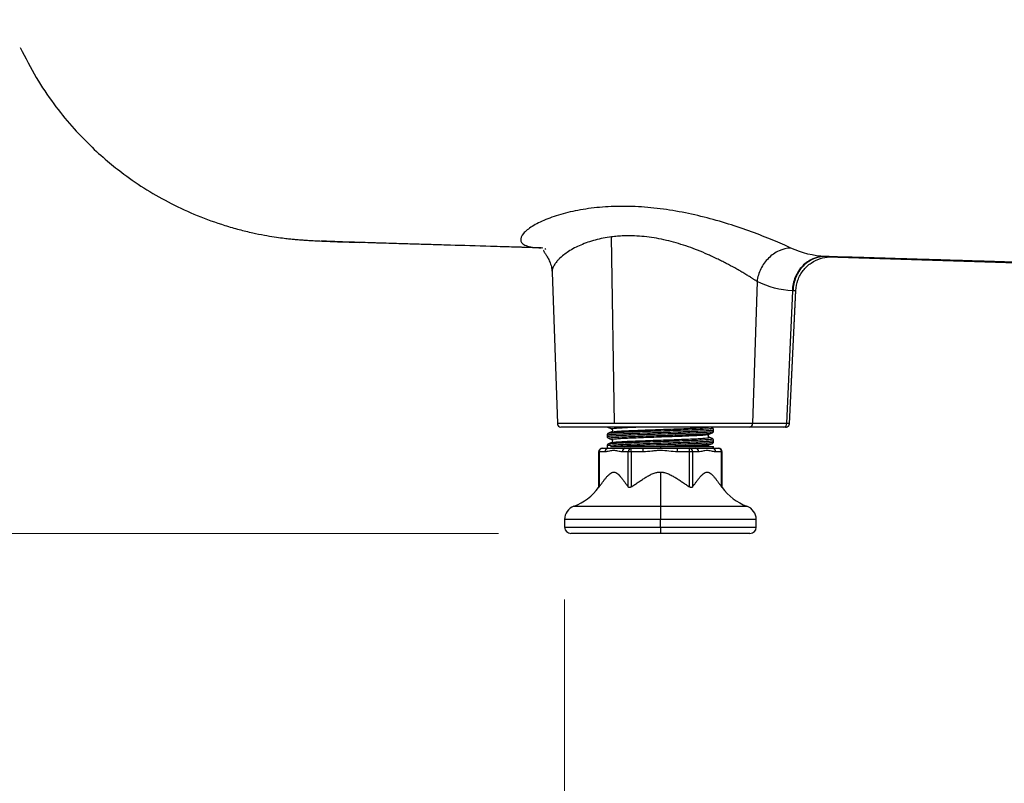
# Model space of a CAD drawing. Header units: inches. Extents: x 0.5 to 10.5, y 0.5 to 7.8.
# Tile 3 of 19: x 2.05 to 2.733, y 1.064 to 1.593. Entities that reach past the tile are written whole.
import ezdxf

# ---------------------------------------------------------------- set-up
doc = ezdxf.new("R2010")
doc.units = ezdxf.units.IN
doc.header["$MEASUREMENT"] = 0
doc.linetypes.add('SLD-Solid', pattern=[0])
doc.styles.add('SLDTEXTSTYLE0', font='txt')
doc.dimstyles.new('SLDDIMSTYLE0', dxfattribs={"dimtxt": 0.125, "dimasz": 0.13, "dimexe": 0, "dimexo": 0.0625, "dimgap": 0.03125, "dimtad": 0, "dimtih": 1, "dimtoh": 1, "dimdec": 6, "dimlfac": 16, "dimrnd": 1e-09, "dimzin": 12, "dimdsep": 46, "dimlunit": 5, "dimtxsty": 'SLDTEXTSTYLE0', "dimsah": 1, "dimcen": 0.09, "dimadec": 0, "dimazin": 3, "dimtfac": 1, "dimtdec": 0, "dimtofl": 0, "dimtmove": 0, "dimatfit": 3, "dimfxl": 1, "dimfrac": 2, "dimtolj": 1, "dimtzin": 12, "dimarcsym": 0})

# ---------------------------------------------------------------- blocks, each defined once
blk = doc.blocks.new('_D_7')
at = {"color": 7, "linetype": 'SLD-Solid', "lineweight": 18, "transparency": 16777216}
for p, q in [((1.583, 2.46716), (1.1964, 2.46716)), ((1.3214, 2.46716), (1.3214, 2.03517)), ((1.02956, 1.79745), (0.9933, 1.79745)), ((0.9933, 1.79745), (0.9933, 1.58495)), ((1.61324, 1.79745), (1.6495, 1.79745)), ((1.6495, 1.79745), (1.6495, 1.58495)), ((0.9933, 1.58495), (1.02956, 1.58495)), ((1.6495, 1.58495), (1.61324, 1.58495)), ((1.3214, 1.23685), (1.3214, 1.56077)), ((2.38209, 1.23685), (1.1964, 1.23685))]:
    blk.add_line(p, q, dxfattribs=at)
for points in [[(1.3214, 2.46716), (1.27973, 2.33716), (1.36307, 2.33716)], [(1.3214, 1.23685), (1.36307, 1.36685), (1.27973, 1.36685)]]:
    blk.add_solid(points, dxfattribs=at)
at = {"color": 7, "linetype": 'SLD-Solid', "lineweight": 18, "transparency": 16777216, "char_height": 0.125, "attachment_point": 1, "style": 'SLDTEXTSTYLE0'}
for s, insert in [('19-11/16"', (0.94067, 1.98525)), ('500mm', (1.02956, 1.74857))]:
    blk.add_mtext(s, dxfattribs=dict(at, insert=insert))
blk = doc.blocks.new('_D_8')
at = {"color": 7, "linetype": 'SLD-Solid', "lineweight": 18, "transparency": 16777216}
for p, q in [((2.42779, 1.19115), (2.42779, 0.62237)), ((4.92287, 1.19115), (4.92287, 0.62237)), ((2.42779, 0.74737), (3.15926, 0.74737)), ((3.29966, 0.74685), (3.2634, 0.74685)), ((3.2634, 0.74685), (3.2634, 0.53435)), ((3.97501, 0.74685), (4.01127, 0.74685)), ((4.01127, 0.74685), (4.01127, 0.53435)), ((4.92287, 0.74737), (4.11541, 0.74737)), ((3.2634, 0.53435), (3.29966, 0.53435)), ((4.01127, 0.53435), (3.97501, 0.53435))]:
    blk.add_line(p, q, dxfattribs=at)
for points in [[(2.42779, 0.74737), (2.55779, 0.7057), (2.55779, 0.78904)], [(4.92287, 0.74737), (4.79287, 0.78904), (4.79287, 0.7057)]]:
    blk.add_solid(points, dxfattribs=at)
at = {"color": 7, "linetype": 'SLD-Solid', "lineweight": 18, "transparency": 16777216, "char_height": 0.125, "attachment_point": 1, "style": 'SLDTEXTSTYLE0'}
for s, insert in [('39-15/16"', (3.2566, 0.93465)), ('1014mm', (3.29966, 0.69797))]:
    blk.add_mtext(s, dxfattribs=dict(at, insert=insert))

msp = doc.modelspace()

# ---------------------------------------------------------------- linework, layer by layer
at = {"color": 7, "linetype": 'SLD-Solid', "lineweight": 25}
for p, q in [((2.46233014, 1.31303941), (2.46031067, 1.44257529)), ((2.41274623, 1.4346767), (2.28950182, 1.43854981)), ((2.41414785, 1.43439669), (2.41452072, 1.43385079)), ((2.60889586, 1.4289408), (2.60847767, 1.42895796)), ((3.52564711, 1.39970238), (2.61008945, 1.42847493)), ((2.61241898, 1.42870116), (2.61281346, 1.42870511)), ((2.41911471, 1.41809123), (2.4191149, 1.41808572)), ((2.4191149, 1.41808572), (2.4227832, 1.31303941)), ((2.56123229, 1.41165084), (2.55815092, 1.31303941)), ((2.58181126, 1.31303941), (2.5861281, 1.40520539)), ((2.58375083, 1.31300199), (2.58807198, 1.40526015)), ((2.58379178, 1.31300175), (2.58812868, 1.40554274)), ((2.5861281, 1.40520539), (2.58570998, 1.40522255)), ((2.46233014, 1.31303941), (2.4227832, 1.31303941)), ((2.55815092, 1.31303941), (2.46233014, 1.31303941)), ((2.58181126, 1.31303941), (2.55815092, 1.31303941)), ((2.55595046, 1.31066465), (2.42524233, 1.31066465)), ((2.45731495, 1.30512824), (2.45731495, 1.30409227)), ((2.45765155, 1.31066465), (2.45819218, 1.31024121)), ((2.4942244, 1.30697371), (2.4942244, 1.30593778)), ((2.52929882, 1.3063745), (2.5301433, 1.30654348)), ((2.53113385, 1.30778331), (2.53113385, 1.30881918)), ((2.5796108, 1.31066465), (2.55595046, 1.31066465)), ((2.45731495, 1.29774631), (2.45731495, 1.29590087)), ((2.4580753, 1.29887478), (2.45834377, 1.29896368)), ((2.4942244, 1.29959182), (2.4942244, 1.29855589)), ((2.53113385, 1.30040132), (2.53113385, 1.30143729)), ((2.45141744, 1.29344024), (2.45141744, 1.26869515)), ((2.4517471, 1.29344024), (2.45141744, 1.29344024)), ((2.4517471, 1.29344024), (2.4517471, 1.26913539)), ((2.4558873, 1.29344024), (2.4517471, 1.29344024)), ((2.45387807, 1.29590087), (2.45801827, 1.29590087)), ((2.45967234, 1.29713119), (2.4942244, 1.29713119)), ((2.47192027, 1.29344024), (2.46778006, 1.29344024)), ((2.46991103, 1.29590087), (2.47405123, 1.29590087)), ((2.47192027, 1.26913539), (2.47192027, 1.29344024)), ((2.47405123, 1.29344024), (2.47192027, 1.29344024)), ((2.47405123, 1.29344024), (2.47405123, 1.29590087)), ((2.47405123, 1.29590087), (2.48233164, 1.29590087)), ((2.47405123, 1.29344024), (2.47405123, 1.26913539)), ((2.48233164, 1.29344024), (2.47405123, 1.29344024)), ((2.48233164, 1.29344024), (2.48233164, 1.29590087)), ((2.4942244, 1.29713119), (2.4942244, 1.29590087)), ((2.4942244, 1.29713119), (2.53113385, 1.29713119)), ((2.4942244, 1.29590087), (2.50611716, 1.29590087)), ((2.50611716, 1.29344024), (2.50611716, 1.29590087)), ((2.50611716, 1.29590087), (2.51439756, 1.29590087)), ((2.51439756, 1.29344024), (2.50611716, 1.29344024)), ((2.51439756, 1.29344024), (2.51439756, 1.29590087)), ((2.51439756, 1.29590087), (2.51853776, 1.29590087)), ((2.51439756, 1.26913539), (2.51439756, 1.29344024)), ((2.51652853, 1.29344024), (2.51439756, 1.29344024)), ((2.51652853, 1.29344024), (2.51652853, 1.26913539)), ((2.52066873, 1.29344024), (2.51652853, 1.29344024)), ((2.53043052, 1.29590087), (2.53457073, 1.29590087)), ((2.53113385, 1.29590087), (2.53113385, 1.29713119)), ((2.53670169, 1.29344024), (2.53256149, 1.29344024)), ((2.53670169, 1.26913539), (2.53670169, 1.29344024)), ((2.53703136, 1.29344024), (2.53670169, 1.29344024)), ((2.53703136, 1.26869515), (2.53703136, 1.29344024)), ((2.4942244, 1.27942218), (2.4942244, 1.25578501)), ((2.43425555, 1.25578501), (2.4942244, 1.25578501)), ((2.4942244, 1.25578501), (2.4942244, 1.24653899)), ((2.4942244, 1.25578501), (2.55419324, 1.25578501)), ((2.42778739, 1.24653899), (2.42778739, 1.24115186)), ((2.4942244, 1.24653899), (2.42778739, 1.24653899)), ((2.4942244, 1.24115186), (2.4942244, 1.24653899)), ((2.56066141, 1.24653899), (2.4942244, 1.24653899)), ((2.56066141, 1.24115186), (2.56066141, 1.24653899)), ((2.42778739, 1.24115186), (2.4942244, 1.24115186)), ((2.4942244, 1.23684576), (2.43209349, 1.23684576)), ((2.4942244, 1.24115186), (2.4942244, 1.23684576)), ((2.4942244, 1.24115186), (2.56066141, 1.24115186)), ((2.5563553, 1.23684576), (2.4942244, 1.23684576))]:
    msp.add_line(p, q, dxfattribs=at)
for centre, radius, start, end in [((2.42524233, 1.31312528), 0.00246063, 182, 270), ((2.55581985, 1.31299254), 0.00233155, 273.21142387, 1.15181638), ((2.45387807, 1.29344024), 0.00246063, 90, 180), ((2.45405565, 1.29359403), 0.00231367, 94.40194965, 183.81126105), ((2.45819585, 1.29359403), 0.00231367, 94.40194965, 183.81126105), ((2.47008861, 1.29359403), 0.00231367, 94.40194965, 183.81126105), ((2.47422881, 1.29359403), 0.00231367, 94.40194965, 183.81126105), ((2.51421998, 1.29359403), 0.00231367, 356.18873895, 85.59805035), ((2.51836018, 1.29359403), 0.00231367, 356.18873895, 85.59805035), ((2.53025294, 1.29359403), 0.00231367, 356.18873895, 85.59805035), ((2.53457073, 1.29344024), 0.00246063, 0, 90), ((2.53439314, 1.29359403), 0.00231367, 356.18873895, 85.59805035), ((2.42160171, 1.29045759), 0.03690945, 290.04968294, 323.8954674), ((2.56684709, 1.29045759), 0.03690945, 216.13198223, 249.95031706), ((2.43762991, 1.24653899), 0.00984252, 110.04968294, 180), ((2.55081889, 1.24653899), 0.00984252, 0, 69.95031706), ((2.43209349, 1.24115186), 0.0043061, 180, 270), ((2.5563553, 1.24115186), 0.0043061, 270, 0)]:
    msp.add_arc(centre, radius, start, end, dxfattribs=at)
for points, knots in [([(2.0503309, 1.57386799), (2.05390989, 1.56682626), (2.0607907, 1.55328818), (2.07305597, 1.53515425), (2.08560767, 1.51954991), (2.09815334, 1.5063728), (2.11026794, 1.49538861), (2.12336806, 1.48500121), (2.13805215, 1.47499667), (2.15508044, 1.46536661), (2.17316977, 1.45705881), (2.18902691, 1.45136426), (2.20195754, 1.44764821), (2.21119917, 1.44541678), (2.21942654, 1.44376461), (2.22643062, 1.44259536), (2.23216911, 1.4417956), (2.23666386, 1.44126708), (2.23991668, 1.44093657), (2.24265489, 1.44069041), (2.2456202, 1.44045476), (2.24887298, 1.4402304), (2.25259279, 1.44000808), (2.25694594, 1.43978312), (2.26214427, 1.43954855), (2.26847051, 1.43929634), (2.2760741, 1.43902085), (2.28246504, 1.43881103), (2.28573821, 1.43870357)], [0, 0, 0, 0, 0.057295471, 0.110153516, 0.158573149, 0.202554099, 0.242096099, 0.27719886, 0.323858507, 0.370916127, 0.419092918, 0.468428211, 0.493541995, 0.51717321, 0.53808563, 0.556678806, 0.573513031, 0.589334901, 0.605276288, 0.625998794, 0.653060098, 0.686425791, 0.725945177, 0.771344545, 0.82218948, 0.877823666, 0.93742636, 1, 1, 1, 1]), ([(2.58473573, 1.43482239), (2.5829509, 1.4356499), (2.58098616, 1.43653433), (2.57679989, 1.43836458), (2.57457875, 1.43931022), (2.56764554, 1.4421778), (2.56266718, 1.44412888), (2.55229828, 1.44792093), (2.54690539, 1.44976283), (2.53586697, 1.45321043), (2.53021972, 1.45481678), (2.51878363, 1.45769411), (2.51299337, 1.45896511), (2.50137621, 1.46109128), (2.4955493, 1.46194582), (2.48397925, 1.46318033), (2.47823638, 1.46356018), (2.46696866, 1.46382279), (2.46144407, 1.46370544), (2.45075229, 1.46298959), (2.44558429, 1.46239138), (2.43574861, 1.46076895), (2.43108116, 1.4597448), (2.42240526, 1.4573576), (2.41839654, 1.45599473), (2.41122072, 1.45304382), (2.40805201, 1.45145552), (2.4027802, 1.44818971), (2.40067492, 1.44651177), (2.39784949, 1.44323372), (2.39712889, 1.44163272), (2.39746177, 1.43947567), (2.39781022, 1.43879773), (2.39905684, 1.43756648), (2.39995681, 1.43701392), (2.40235092, 1.43608214), (2.40384767, 1.43570388), (2.40738088, 1.43515173), (2.40941735, 1.43497813), (2.41163436, 1.43489882)], [0, 0, 0, 0, 0.03125, 0.03125, 0.0625, 0.0625, 0.125, 0.125, 0.1875, 0.1875, 0.25, 0.25, 0.3125, 0.3125, 0.375, 0.375, 0.4375, 0.4375, 0.5, 0.5, 0.5625, 0.5625, 0.625, 0.625, 0.6875, 0.6875, 0.75, 0.75, 0.8125, 0.8125, 0.875, 0.875, 0.90625, 0.90625, 0.9375, 0.9375, 0.96875, 0.96875, 1, 1, 1, 1]), ([(2.46031065, 1.44257529), (2.45838876, 1.44229347), (2.45446806, 1.44171855), (2.44900655, 1.44042584), (2.44375386, 1.43881472), (2.43896696, 1.43694987), (2.43446227, 1.43478811), (2.43053748, 1.43250072), (2.42684934, 1.42988317), (2.42424358, 1.42757752), (2.42244195, 1.42559889), (2.42136301, 1.42420719), (2.42055478, 1.42295213), (2.41988622, 1.4216727), (2.41939754, 1.42037391), (2.41912109, 1.41913505), (2.41912955, 1.41840991), (2.4191332, 1.4180968)], [0, 0, 0, 0, 0.075463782, 0.15394767, 0.231787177, 0.315283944, 0.393847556, 0.483160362, 0.564320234, 0.667249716, 0.720019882, 0.768765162, 0.81349418, 0.854215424, 0.908573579, 0.960522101, 1, 1, 1, 1]), ([(2.56123229, 1.41165084), (2.56104056, 1.411777), (2.56065475, 1.41203085), (2.56004846, 1.4124259), (2.55941708, 1.41283427), (2.55875842, 1.41325684), (2.55807254, 1.41369338), (2.5573589, 1.41414395), (2.55609583, 1.41493507), (2.55416034, 1.41612804), (2.55153884, 1.41769955), (2.54873156, 1.41933679), (2.54498216, 1.42145894), (2.54093734, 1.42364882), (2.53671718, 1.4258052), (2.53329619, 1.42749329), (2.53003969, 1.42902264), (2.5256484, 1.43099731), (2.52038931, 1.43319786), (2.51361484, 1.43573269), (2.50693421, 1.43790532), (2.50006292, 1.43979312), (2.49326202, 1.44128946), (2.4864195, 1.44240793), (2.47968002, 1.44310366), (2.47450825, 1.44331648), (2.4708968, 1.44330855), (2.46874639, 1.44325698), (2.46660892, 1.44315874), (2.4644876, 1.4430128), (2.4623816, 1.44282317), (2.46100248, 1.4426581), (2.46031065, 1.44257529)], [0, 0, 0, 0, 0.010932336, 0.021999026, 0.033200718, 0.044538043, 0.056011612, 0.067622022, 0.079369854, 0.116027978, 0.15486026, 0.189190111, 0.226490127, 0.294457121, 0.329193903, 0.363955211, 0.401850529, 0.427716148, 0.493015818, 0.550312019, 0.610559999, 0.666643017, 0.723839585, 0.778843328, 0.83429127, 0.889120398, 0.907340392, 0.925654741, 0.944070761, 0.962595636, 0.981236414, 1, 1, 1, 1]), ([(2.28950182, 1.43854981), (2.28620029, 1.43865504), (2.27941967, 1.43887116), (2.2716194, 1.43914222), (2.2652134, 1.43939019), (2.26099354, 1.43957486), (2.25940897, 1.43967004), (2.25892291, 1.43969924)], [0, 0, 0, 0, 0.208695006, 0.428613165, 0.658196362, 0.895152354, 1, 1, 1, 1]), ([(2.41163436, 1.43489882), (2.40535093, 1.43508702), (2.39931618, 1.43526756), (2.38777585, 1.43561238), (2.38227414, 1.43577656), (2.36658241, 1.43624424), (2.35720614, 1.43652287), (2.34449299, 1.43690004), (2.34048621, 1.43701881), (2.33281445, 1.43724616), (2.32915608, 1.43735455), (2.32208361, 1.43756434), (2.31867087, 1.43766569), (2.31208363, 1.43786196), (2.30891404, 1.43795674), (2.30586816, 1.43804839)], [0, 0, 0, 0, 0.125, 0.125, 0.25, 0.25, 0.5, 0.5, 0.625, 0.625, 0.75, 0.75, 0.875, 0.875, 1, 1, 1, 1]), ([(2.58473578, 1.4348224), (2.58196633, 1.4347143), (2.57916185, 1.43403783), (2.57387066, 1.43163838), (2.57138534, 1.42991675), (2.56707578, 1.42566805), (2.56525293, 1.42314234), (2.5625231, 1.41763405), (2.56161749, 1.41465282), (2.56123229, 1.41165084)], [0, 0, 0, 0, 0.25, 0.25, 0.5, 0.5, 0.75, 0.75, 1, 1, 1, 1]), ([(2.41341009, 1.43337673), (2.41333505, 1.4332993), (2.41305525, 1.4330106), (2.41357658, 1.43211287), (2.41467274, 1.43049713), (2.41614877, 1.42826191), (2.4175718, 1.42541693), (2.41873889, 1.42204038), (2.41899061, 1.41939532), (2.41911474, 1.41809102)], [0, 0, 0, 0, 0.06610297, 0.246461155, 0.414148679, 0.571002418, 0.71935338, 0.861610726, 1, 1, 1, 1]), ([(2.60847767, 1.42895796), (2.60561342, 1.42903969), (2.60273001, 1.4284898), (2.59735731, 1.4262049), (2.59486959, 1.42447154), (2.59066025, 1.42008329), (2.58894021, 1.41743004), (2.58652736, 1.41159847), (2.58583613, 1.40842179), (2.58570998, 1.40522255)], [0, 0, 0, 0, 0.25, 0.25, 0.5, 0.5, 0.75, 0.75, 1, 1, 1, 1]), ([(2.60889586, 1.4289408), (2.60603159, 1.42902257), (2.60314816, 1.42847271), (2.59777542, 1.42618785), (2.59528768, 1.42445449), (2.59107832, 1.42006624), (2.58935828, 1.41741298), (2.58694544, 1.41158137), (2.58625422, 1.40840466), (2.5861281, 1.40520539)], [0, 0, 0, 0, 0.25, 0.25, 0.5, 0.5, 0.75, 0.75, 1, 1, 1, 1]), ([(2.58807279, 1.40526691), (2.58841419, 1.40776721), (2.58910014, 1.41279086), (2.59297032, 1.41949913), (2.59849151, 1.42470163), (2.60485677, 1.42778169), (2.60997719, 1.42875871), (2.61228558, 1.42867288), (2.61281268, 1.42865328)], [0, 0, 0, 0, 0.19546385, 0.392729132, 0.590772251, 0.77984028, 0.949728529, 1, 1, 1, 1]), ([(3.67532791, 1.40156091), (3.6710692, 1.40156091), (3.66682352, 1.40156484), (3.66045212, 1.40157663), (3.65832784, 1.40158155), (3.65513792, 1.40159039), (3.65354209, 1.40159518), (3.65167816, 1.40160142), (3.65087881, 1.40160423), (3.65034579, 1.40160613), (3.65008527, 1.40160707), (3.6454495, 1.40162416), (3.64109402, 1.40164426), (3.63455009, 1.40168045), (3.632367, 1.40169352), (3.62908705, 1.40171463), (3.62744573, 1.40172556), (3.62552797, 1.40173897), (3.62456829, 1.40174584), (3.62415683, 1.40174882), (3.62388247, 1.40175082), (3.62375149, 1.40175178), (3.61901815, 1.40178645), (3.61442643, 1.40182432), (3.6075149, 1.40188749), (3.60520708, 1.40190961), (3.6017369, 1.40194438), (3.59999969, 1.40196216), (3.59796874, 1.4019836), (3.59695214, 1.40199449), (3.59644355, 1.40199998), (3.59622552, 1.40200235), (3.59608015, 1.40200392), (3.59601234, 1.40200466), (3.59097029, 1.40205949), (3.58598787, 1.40211816), (3.57846725, 1.40221317), (3.57595256, 1.40224601), (3.57216654, 1.40229702), (3.57027004, 1.40232296), (3.56805085, 1.402354), (3.56693955, 1.40236971), (3.56638347, 1.40237761), (3.56610532, 1.40238157), (3.56598609, 1.40238327), (3.5659066, 1.40238441), (3.56587027, 1.40238493), (3.56030134, 1.40246449), (3.55473084, 1.40254886), (3.54628916, 1.40268358), (3.54346097, 1.40272984), (3.53919521, 1.40280128), (3.53705647, 1.4028375), (3.53455057, 1.40288066), (3.5332949, 1.40290246), (3.53266638, 1.40291342), (3.53235195, 1.40291891), (3.53221715, 1.40292127), (3.53212728, 1.40292284), (3.53208685, 1.40292355), (3.52570796, 1.40303518), (3.51929113, 1.40315264), (3.50951733, 1.40333885), (3.50623469, 1.40340259), (3.50127185, 1.40350071), (3.49878071, 1.4035504), (3.49585703, 1.40360946), (3.49439081, 1.40363927), (3.4936566, 1.40365424), (3.49328922, 1.40366174), (3.49313171, 1.40366496), (3.49302669, 1.40366711), (3.49297989, 1.40366806), (3.48546758, 1.40382172), (3.47785894, 1.40398286), (3.46619809, 1.40423758), (3.46226988, 1.40432465), (3.45631416, 1.40445852), (3.45332044, 1.40452626), (3.44979975, 1.40460673), (3.44803237, 1.40464731), (3.44714692, 1.40466769), (3.44670375, 1.40467791), (3.44651372, 1.40468229), (3.44638702, 1.40468521), (3.44632879, 1.40468655), (3.44187594, 1.40478929), (3.43743382, 1.40489315), (3.43068229, 1.40505299), (3.42728444, 1.40513393), (3.42328134, 1.40523012), (3.42127002, 1.40527866), (3.42026192, 1.40530304), (3.41975725, 1.40531526), (3.41954084, 1.4053205), (3.41939653, 1.405324), (3.41932788, 1.40532566), (3.41440731, 1.40544491), (3.40948964, 1.40556547), (3.40200243, 1.40575102), (3.39823115, 1.40584497), (3.39378262, 1.40595664), (3.39154615, 1.406013), (3.39042487, 1.4060413), (3.38986346, 1.40605549), (3.38962269, 1.40606157), (3.38946214, 1.40606563), (3.38938518, 1.40606758), (3.38394866, 1.40620506), (3.37850584, 1.40634407), (3.37020533, 1.40655803), (3.36741579, 1.40663026), (3.36319728, 1.40673997), (3.36107947, 1.40679516), (3.35859371, 1.40686016), (3.35734708, 1.4068928), (3.35681201, 1.40690682), (3.35645511, 1.40691618), (3.3562821, 1.40692072), (3.35020532, 1.40708009), (3.34420427, 1.4072388), (3.33503886, 1.40748309), (3.33195642, 1.40756557), (3.3272917, 1.40769083), (3.32494907, 1.40775386), (3.32219802, 1.40782807), (3.320818, 1.40786534), (3.32022559, 1.40788135), (3.31983044, 1.40789204), (3.31963616, 1.40789729), (3.31299693, 1.40807685), (3.30643208, 1.40825564), (3.29639358, 1.40853081), (3.29301554, 1.4086237), (3.28619562, 1.40881181), (3.28275757, 1.40890692), (3.27232449, 1.40919639), (3.26522571, 1.40939447), (3.25436161, 1.40969923), (3.25070426, 1.40980209), (3.24516418, 1.40995828), (3.24238063, 1.41003686), (3.23910949, 1.41012937), (3.23746801, 1.41017583), (3.23676325, 1.41019579), (3.23629312, 1.41020911), (3.23605422, 1.41021587), (3.22841008, 1.41043244), (3.22084098, 1.41064785), (3.20925175, 1.41097909), (3.20534941, 1.41109086), (3.19943696, 1.41126054), (3.19646599, 1.41134588), (3.19297407, 1.41144634), (3.19122166, 1.41149679), (3.19034384, 1.41152208), (3.18996728, 1.41153292), (3.18971617, 1.41154016), (3.18958669, 1.41154389), (3.18167311, 1.41177188), (3.17371559, 1.41200196), (3.16153024, 1.41235549), (3.15742695, 1.41247473), (3.1512097, 1.4126557), (3.1480855, 1.41274671), (3.14441333, 1.4128538), (3.14257043, 1.41290757), (3.14164727, 1.41293452), (3.14125127, 1.41294608), (3.14098719, 1.41295379), (3.14084943, 1.41295781), (3.13263005, 1.41319779), (3.1243657, 1.41343977), (3.11171154, 1.41381127), (3.10745056, 1.41393652), (3.10099464, 1.41412654), (3.09775058, 1.41422208), (3.09393763, 1.41433447), (3.09202411, 1.41439091), (3.09106559, 1.41441918), (3.09058588, 1.41443333), (3.0903802, 1.4144394), (3.09024306, 1.41444345), (3.09017086, 1.41444558), (3.08178995, 1.41469285), (3.07329866, 1.41494394), (3.06029825, 1.41532915), (3.05373218, 1.41552391), (3.04595644, 1.41575489), (3.04203974, 1.41587131), (3.04007418, 1.41592976), (3.0390896, 1.41595904), (3.03859685, 1.4159737), (3.03838558, 1.41597998), (3.03824471, 1.41598417), (3.03816999, 1.4159864), (3.02963243, 1.41624036), (3.02098221, 1.41649811), (3.00773824, 1.41689338), (3.00104909, 1.41709318), (2.9931275, 1.41733005), (2.9891373, 1.41744943), (2.98713484, 1.41750936), (2.98613178, 1.41753938), (2.98562979, 1.41755441), (2.98541455, 1.41756085), (2.98527104, 1.41756515), (2.98519446, 1.41756744), (2.97655625, 1.41782602), (2.96780024, 1.41808848), (2.9543887, 1.41849097), (2.94761355, 1.41869441), (2.93958773, 1.41893562), (2.93554444, 1.41905719), (2.9335152, 1.41911822), (2.93249868, 1.41914879), (2.93198995, 1.41916409), (2.93177182, 1.41917065), (2.93162638, 1.41917503), (2.9315482, 1.41917738), (2.92286636, 1.41943852), (2.91405537, 1.41970381), (2.90054377, 1.42011099), (2.89371421, 1.4203169), (2.88561721, 1.42056117), (2.88153641, 1.42068432), (2.87948794, 1.42074614), (2.87846168, 1.42077712), (2.87794805, 1.42079262), (2.87772781, 1.42079927), (2.87758096, 1.42080371), (2.87750121, 1.42080611), (2.86884201, 1.4210675), (2.86003002, 1.4213337), (2.84648168, 1.42174323), (2.83962493, 1.42195055), (2.8314808, 1.42219691), (2.82737257, 1.42232122), (2.82530942, 1.42238365), (2.82427558, 1.42241493), (2.8237581, 1.42243059), (2.82349922, 1.42243843), (2.82338824, 1.42244178), (2.82331424, 1.42244402), (2.8232734, 1.42244526), (2.81475119, 1.42270317), (2.80599333, 1.42296833), (2.79245276, 1.42337847), (2.78558153, 1.42358664), (2.77738836, 1.42383493), (2.77324759, 1.42396042), (2.77116615, 1.42402351), (2.77012267, 1.42405514), (2.76960024, 1.42407098), (2.76933885, 1.4240789), (2.76922679, 1.4240823), (2.76915208, 1.42408456), (2.76910946, 1.42408585), (2.76085697, 1.424336), (2.75224457, 1.42459713), (2.73873715, 1.42500677), (2.73413654, 1.4251463), (2.72708836, 1.42536008), (2.72352746, 1.4254681), (2.71930863, 1.42559607), (2.7171831, 1.42566055), (2.71611631, 1.42569291), (2.71558191, 1.42570913), (2.71531446, 1.42571724), (2.71519978, 1.42572072), (2.71512332, 1.42572304), (2.7150793, 1.42572437), (2.71089247, 1.42585139), (2.70657387, 1.4259824), (2.69984949, 1.42618641), (2.69642567, 1.42629029), (2.69232336, 1.42641475), (2.69024524, 1.4264778), (2.68919943, 1.42650953), (2.68867485, 1.42652544), (2.68841213, 1.42653341), (2.68828067, 1.4265374), (2.6882243, 1.42653911), (2.68818672, 1.42654025), (2.68816415, 1.42654094), (2.68430524, 1.42665801), (2.68015305, 1.42678399), (2.67346208, 1.42698699), (2.67115464, 1.427057), (2.66757778, 1.42716551), (2.66576043, 1.42722065), (2.66358957, 1.42728651), (2.66249148, 1.42731982), (2.66193927, 1.42733657), (2.66166238, 1.42734497), (2.66152373, 1.42734918), (2.66146427, 1.42735098), (2.66142462, 1.42735218), (2.66139885, 1.42735297), (2.65960635, 1.42740735), (2.65760743, 1.42746799), (2.6542785, 1.42756897), (2.65253139, 1.42762197), (2.65034847, 1.42768819), (2.64922085, 1.4277224), (2.648648, 1.42773977), (2.64835931, 1.42774853), (2.64821441, 1.42775293), (2.64814181, 1.42775513), (2.64810548, 1.42775623), (2.6480899, 1.4277567), (2.64807951, 1.42775702), (2.64807761, 1.42775707), (2.64372282, 1.42788917), (2.64044428, 1.42798861), (2.63712869, 1.42808918), (2.63629052, 1.4281146), (2.63543385, 1.42814058), (2.63521505, 1.42814722), (2.634987, 1.42815413), (2.63489801, 1.42815683), (2.63483801, 1.42815865), (2.63481896, 1.42815923), (2.63481217, 1.42815944), (2.63480946, 1.42815952), (2.63480828, 1.42815955), (2.63480781, 1.42815957), (2.63480751, 1.42815958), (2.63481239, 1.42815943), (2.62421398, 1.42848087), (2.61543691, 1.42874699), (2.60847767, 1.42895796)], [0, 0, 0, 0, 0.03125, 0.03125, 0.046875, 0.046875, 0.0546875, 0.05859375, 0.060546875, 0.060546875, 0.0625, 0.0625, 0.09375, 0.09375, 0.109375, 0.109375, 0.1171875, 0.12109375, 0.123046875, 0.124023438, 0.124023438, 0.125, 0.125, 0.15625, 0.15625, 0.171875, 0.171875, 0.1796875, 0.18359375, 0.185546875, 0.186523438, 0.187011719, 0.187011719, 0.1875, 0.1875, 0.21875, 0.21875, 0.234375, 0.234375, 0.2421875, 0.24609375, 0.248046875, 0.249023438, 0.249511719, 0.249755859, 0.249755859, 0.25, 0.25, 0.28125, 0.28125, 0.296875, 0.296875, 0.3046875, 0.30859375, 0.310546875, 0.311523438, 0.312011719, 0.312255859, 0.312255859, 0.3125, 0.3125, 0.34375, 0.34375, 0.359375, 0.359375, 0.3671875, 0.37109375, 0.373046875, 0.374023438, 0.374511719, 0.374755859, 0.374755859, 0.375, 0.375, 0.40625, 0.40625, 0.421875, 0.421875, 0.4296875, 0.43359375, 0.435546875, 0.436523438, 0.437011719, 0.437255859, 0.437255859, 0.4375, 0.4375, 0.453125, 0.453125, 0.4609375, 0.46484375, 0.466796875, 0.467773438, 0.468261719, 0.468505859, 0.468505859, 0.46875, 0.46875, 0.484375, 0.484375, 0.4921875, 0.49609375, 0.498046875, 0.499023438, 0.499511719, 0.499755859, 0.499755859, 0.5, 0.5, 0.515625, 0.515625, 0.5234375, 0.5234375, 0.52734375, 0.529296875, 0.530273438, 0.530761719, 0.530761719, 0.53125, 0.53125, 0.546875, 0.546875, 0.5546875, 0.5546875, 0.55859375, 0.560546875, 0.561523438, 0.562011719, 0.562011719, 0.5625, 0.5625, 0.578125, 0.578125, 0.5859375, 0.5859375, 0.59375, 0.59375, 0.609375, 0.609375, 0.6171875, 0.6171875, 0.62109375, 0.623046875, 0.624023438, 0.624511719, 0.624511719, 0.625, 0.625, 0.640625, 0.640625, 0.6484375, 0.6484375, 0.65234375, 0.654296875, 0.655273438, 0.655761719, 0.656005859, 0.656005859, 0.65625, 0.65625, 0.671875, 0.671875, 0.6796875, 0.6796875, 0.68359375, 0.685546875, 0.686523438, 0.687011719, 0.687255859, 0.687255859, 0.6875, 0.6875, 0.703125, 0.703125, 0.7109375, 0.7109375, 0.71484375, 0.716796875, 0.717773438, 0.718261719, 0.718505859, 0.71862793, 0.71862793, 0.71875, 0.71875, 0.734375, 0.734375, 0.7421875, 0.74609375, 0.748046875, 0.749023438, 0.749511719, 0.749755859, 0.74987793, 0.74987793, 0.75, 0.75, 0.765625, 0.765625, 0.7734375, 0.77734375, 0.779296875, 0.780273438, 0.780761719, 0.781005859, 0.78112793, 0.78112793, 0.78125, 0.78125, 0.796875, 0.796875, 0.8046875, 0.80859375, 0.810546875, 0.811523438, 0.812011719, 0.812255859, 0.81237793, 0.81237793, 0.8125, 0.8125, 0.828125, 0.828125, 0.8359375, 0.83984375, 0.841796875, 0.842773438, 0.843261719, 0.843505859, 0.84362793, 0.84362793, 0.84375, 0.84375, 0.859375, 0.859375, 0.8671875, 0.87109375, 0.873046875, 0.874023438, 0.874511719, 0.874755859, 0.87487793, 0.874938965, 0.874938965, 0.875, 0.875, 0.890625, 0.890625, 0.8984375, 0.90234375, 0.904296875, 0.905273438, 0.905761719, 0.906005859, 0.90612793, 0.906188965, 0.906188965, 0.90625, 0.90625, 0.921875, 0.921875, 0.9296875, 0.9296875, 0.93359375, 0.935546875, 0.936523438, 0.937011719, 0.937255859, 0.93737793, 0.937438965, 0.937438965, 0.9375, 0.9375, 0.9453125, 0.9453125, 0.94921875, 0.951171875, 0.952148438, 0.952636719, 0.952880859, 0.95300293, 0.953063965, 0.953094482, 0.953094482, 0.953125, 0.953125, 0.9609375, 0.9609375, 0.96484375, 0.96484375, 0.966796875, 0.967773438, 0.968261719, 0.968505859, 0.96862793, 0.968688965, 0.968719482, 0.968719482, 0.96875, 0.96875, 0.97265625, 0.97265625, 0.974609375, 0.975585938, 0.976074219, 0.976318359, 0.97644043, 0.976501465, 0.976531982, 0.976547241, 0.976554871, 0.976554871, 0.9765625, 0.9765625, 0.98046875, 0.98046875, 0.982421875, 0.982421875, 0.983398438, 0.983398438, 0.983886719, 0.984130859, 0.98425293, 0.984313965, 0.984344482, 0.984359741, 0.984367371, 0.984367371, 0.984375, 0.984375, 1, 1, 1, 1]), ([(2.61281346, 1.42870511), (2.61308, 1.42870497), (2.61379251, 1.42870461), (2.61264739, 1.42877971), (2.6101574, 1.42888663), (2.60889586, 1.4289408)], [0, 0, 0, 0, 0.227718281, 0.608726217, 1, 1, 1, 1]), ([(2.58791323, 1.40526788), (2.58796588, 1.40526355), (2.58820367, 1.40524396), (2.5875453, 1.40522345), (2.58660855, 1.40521151), (2.5861281, 1.40520539)], [0, 0, 0, 0, 0.121672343, 0.549515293, 1, 1, 1, 1]), ([(2.5796108, 1.31066465), (2.58017442, 1.31066465), (2.58073487, 1.31091771), (2.58154574, 1.3117928), (2.58179159, 1.31240992), (2.58181126, 1.31303941)], [0, 0, 0, 0, 0.5, 0.5, 1, 1, 1, 1]), ([(2.58109155, 1.31067171), (2.58126906, 1.31066848), (2.58159694, 1.31066252), (2.58209282, 1.31078188), (2.58256143, 1.31099336), (2.58301294, 1.31133254), (2.58339508, 1.31179906), (2.58367284, 1.31237175), (2.5837251, 1.3127958), (2.58375152, 1.31301017)], [0, 0, 0, 0, 0.138438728, 0.255718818, 0.384915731, 0.526530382, 0.6784924, 0.837467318, 1, 1, 1, 1]), ([(2.5835766, 1.31301051), (2.58363493, 1.31301083), (2.58389072, 1.31301225), (2.58321374, 1.31302303), (2.58228289, 1.3130339), (2.58181126, 1.31303941)], [0, 0, 0, 0, 0.127200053, 0.557787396, 1, 1, 1, 1]), ([(2.45731495, 1.30512824), (2.45731495, 1.30520706), (2.45755836, 1.30528587), (2.45826775, 1.30540069), (2.45856115, 1.30543839), (2.45925364, 1.30551219), (2.45965389, 1.30554883), (2.46102981, 1.30566217), (2.46217666, 1.30574042), (2.4648808, 1.30589788), (2.46643764, 1.30597707), (2.46900758, 1.3060931), (2.46990301, 1.30613132), (2.4717563, 1.30620634), (2.47270917, 1.30624258), (2.47568879, 1.30635422), (2.47783265, 1.30643172), (2.48232521, 1.30658863), (2.48467312, 1.306668), (2.48943508, 1.30682399), (2.49184822, 1.30690058), (2.49422439, 1.30697371)], [0, 0, 0, 0, 0.125, 0.125, 0.1875, 0.1875, 0.25, 0.25, 0.375, 0.375, 0.5, 0.5, 0.5625, 0.5625, 0.625, 0.625, 0.75, 0.75, 0.875, 0.875, 1, 1, 1, 1]), ([(2.45818448, 1.30635802), (2.45793961, 1.30620968), (2.45744669, 1.30591108), (2.45735905, 1.30538989), (2.45731495, 1.30512762)], [0, 0, 0, 0, 0.496778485, 1, 1, 1, 1]), ([(2.45731495, 1.30409227), (2.45731495, 1.30424606), (2.4582756, 1.30439985), (2.46197342, 1.30470744), (2.46470913, 1.30486123), (2.47154182, 1.30516882), (2.4756361, 1.30532261), (2.48456343, 1.30563019), (2.48939296, 1.30578399), (2.4942244, 1.30593778)], [0, 0, 0, 0, 0.25, 0.25, 0.5, 0.5, 0.75, 0.75, 1, 1, 1, 1]), ([(2.45731496, 1.30409143), (2.4573596, 1.30382927), (2.4574483, 1.30330829), (2.45794153, 1.30300989), (2.45818655, 1.30286165)], [0, 0, 0, 0, 0.503222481, 1, 1, 1, 1]), ([(2.45837404, 1.31023587), (2.4582642, 1.31026015), (2.45777565, 1.31036814), (2.45818589, 1.31051502), (2.45931541, 1.31063054), (2.45964893, 1.31066465)], [0, 0, 0, 0, 0.169710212, 0.754838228, 1, 1, 1, 1]), ([(2.45823575, 1.302869), (2.45817035, 1.30294675), (2.45803414, 1.30310869), (2.45982483, 1.30334522), (2.46305788, 1.30359198), (2.46772408, 1.30384804), (2.47356351, 1.30409076), (2.48032506, 1.30433827), (2.48770801, 1.30459421), (2.49538186, 1.30483643), (2.50300451, 1.30508455), (2.51023453, 1.30534037), (2.51674696, 1.30558213), (2.52226725, 1.30583081), (2.52649648, 1.30608661), (2.52936814, 1.30632371), (2.52996337, 1.30648622), (2.53025491, 1.30656581)], [0, 0, 0, 0, 0.061787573, 0.128702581, 0.195858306, 0.263617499, 0.330495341, 0.397693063, 0.465446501, 0.532290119, 0.599528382, 0.667274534, 0.734086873, 0.801364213, 0.869101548, 0.935885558, 1, 1, 1, 1]), ([(2.46035048, 1.30725797), (2.45998722, 1.30710697), (2.45926061, 1.30680494), (2.45853402, 1.30650299), (2.4581707, 1.306352)], [0, 0, 0, 0, 0.499951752, 1, 1, 1, 1]), ([(2.45819294, 1.30634729), (2.45849212, 1.30642731), (2.45910116, 1.30659019), (2.46199487, 1.3068279), (2.46624064, 1.30708374), (2.47177412, 1.30733219), (2.47829659, 1.30757411), (2.48553292, 1.30782997), (2.49315786, 1.30807785), (2.50082998, 1.30832025), (2.50820716, 1.30857621), (2.51495939, 1.30882349), (2.52078604, 1.3090664), (2.52543771, 1.30932248), (2.52865049, 1.309569), (2.53040742, 1.30980207), (2.5302676, 1.30996023), (2.53020221, 1.3100342)], [0, 0, 0, 0, 0.064659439, 0.131627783, 0.199545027, 0.266982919, 0.333980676, 0.401906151, 0.469304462, 0.536334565, 0.604266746, 0.671624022, 0.738689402, 0.806626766, 0.873941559, 0.941045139, 1, 1, 1, 1]), ([(2.45820585, 1.31023578), (2.45856889, 1.31008492), (2.45929492, 1.30978322), (2.46002085, 1.30948145), (2.46038379, 1.30933058)], [0, 0, 0, 0, 0.500037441, 1, 1, 1, 1]), ([(2.4603879, 1.30933197), (2.46038326, 1.30933279), (2.45989939, 1.30941861), (2.46038778, 1.30959614), (2.4619927, 1.30984322), (2.46526985, 1.31009726), (2.46991336, 1.31035934), (2.47404473, 1.31054095), (2.47674185, 1.31064511), (2.47724787, 1.31066465)], [0, 0, 0, 0, 0.001859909, 0.194108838, 0.383799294, 0.574627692, 0.766809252, 0.956250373, 1, 1, 1, 1]), ([(2.46036338, 1.3019622), (2.4603182, 1.30204816), (2.46022778, 1.30222021), (2.46209724, 1.30246691), (2.46535368, 1.30272118), (2.46999317, 1.30298271), (2.47575632, 1.30322888), (2.48238131, 1.30348508), (2.48955949, 1.30374586), (2.49695703, 1.30399123), (2.50422638, 1.30424897), (2.5110277, 1.30450881), (2.5170414, 1.30475383), (2.52201202, 1.30501284), (2.52560309, 1.30527173), (2.52765032, 1.30547887), (2.52784238, 1.30561184), (2.52791089, 1.30565928)], [0, 0, 0, 0, 0.068247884, 0.136607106, 0.205427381, 0.274699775, 0.342975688, 0.411911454, 0.481140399, 0.549362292, 0.618398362, 0.68756828, 0.755765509, 0.824886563, 0.893981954, 0.962183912, 1, 1, 1, 1]), ([(2.46036196, 1.30933946), (2.46051356, 1.30925037), (2.4608204, 1.30907006), (2.46109953, 1.30830159), (2.46082124, 1.30753311), (2.46051499, 1.3073528), (2.46036369, 1.30726371)], [0, 0, 0, 0, 0.247032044, 0.500002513, 0.752971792, 1, 1, 1, 1]), ([(2.46047177, 1.30725777), (2.46046916, 1.3072738), (2.46045263, 1.3073756), (2.46196468, 1.30755553), (2.46501642, 1.30780859), (2.46957688, 1.30807042), (2.47525162, 1.30831762), (2.48181958, 1.30857235), (2.4889641, 1.30883374), (2.49635698, 1.30907975), (2.50364941, 1.30933622), (2.51050149, 1.30959684), (2.51658653, 1.30984216), (2.52166503, 1.3101), (2.52532473, 1.31036021), (2.52732618, 1.31054028), (2.52757622, 1.31064503), (2.52762307, 1.31066465)], [0, 0, 0, 0, 0.013871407, 0.088073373, 0.162560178, 0.237679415, 0.311764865, 0.386390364, 0.461476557, 0.535477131, 0.610225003, 0.685261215, 0.759208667, 0.834062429, 0.90903179, 0.982957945, 1, 1, 1, 1]), ([(2.49422439, 1.30697371), (2.49660057, 1.30704684), (2.49901371, 1.30712343), (2.50377567, 1.30727941), (2.50612358, 1.30735879), (2.51061614, 1.3075157), (2.51276001, 1.3075932), (2.51573963, 1.30770484), (2.51669249, 1.30774108), (2.51854579, 1.3078161), (2.51944121, 1.30785432), (2.52201115, 1.30797035), (2.52356799, 1.30804954), (2.52627213, 1.308207), (2.52741898, 1.30828525), (2.5287949, 1.30839859), (2.52919516, 1.30843523), (2.52988764, 1.30850903), (2.53018105, 1.30854673), (2.53089043, 1.30866155), (2.53113385, 1.30874036), (2.53113385, 1.30881918)], [0, 0, 0, 0, 0.125, 0.125, 0.25, 0.25, 0.375, 0.375, 0.4375, 0.4375, 0.5, 0.5, 0.625, 0.625, 0.75, 0.75, 0.8125, 0.8125, 0.875, 0.875, 1, 1, 1, 1]), ([(2.4942244, 1.30593778), (2.49905583, 1.30609157), (2.50388537, 1.30624537), (2.5128127, 1.30655296), (2.51690698, 1.30670675), (2.52373966, 1.30701434), (2.52647537, 1.30716813), (2.53017319, 1.30747572), (2.53113385, 1.30762952), (2.53113385, 1.30778331)], [0, 0, 0, 0, 0.25, 0.25, 0.5, 0.5, 0.75, 0.75, 1, 1, 1, 1]), ([(2.52808518, 1.30357273), (2.52793408, 1.30366167), (2.52762831, 1.30384163), (2.52734935, 1.30460987), (2.52762739, 1.30537811), (2.5279325, 1.30555808), (2.52808328, 1.30564701)], [0, 0, 0, 0, 0.247088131, 0.50000278, 0.752916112, 1, 1, 1, 1]), ([(2.52805933, 1.30563744), (2.52842261, 1.30578845), (2.52914924, 1.30609049), (2.52987592, 1.30639245), (2.5302393, 1.30654344)], [0, 0, 0, 0, 0.499951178, 1, 1, 1, 1]), ([(2.53028808, 1.31003832), (2.52992501, 1.31018919), (2.52942264, 1.31039795), (2.52892027, 1.31060675), (2.52878097, 1.31066465)], [0, 0, 0, 0, 0.722703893, 1, 1, 1, 1]), ([(2.53026462, 1.30655359), (2.53050939, 1.30670191), (2.53100212, 1.30700046), (2.53108975, 1.3075216), (2.53113384, 1.30778384)], [0, 0, 0, 0, 0.496779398, 1, 1, 1, 1]), ([(2.53113384, 1.30881993), (2.53108935, 1.30908194), (2.53100094, 1.3096026), (2.53050917, 1.30990066), (2.53026487, 1.31004873)], [0, 0, 0, 0, 0.503215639, 1, 1, 1, 1]), ([(2.58109175, 1.31066465), (2.58114397, 1.31066465), (2.58136998, 1.31066465), (2.58037551, 1.31066465), (2.5796108, 1.31066465)], [0, 0, 0, 0, 0.231037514, 1, 1, 1, 1]), ([(2.45819064, 1.2989787), (2.45794435, 1.29883013), (2.45744858, 1.29853106), (2.45735969, 1.29800944), (2.45731495, 1.29774695)], [0, 0, 0, 0, 0.496765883, 1, 1, 1, 1]), ([(2.4573232, 1.29774631), (2.4575631, 1.29784978), (2.45804252, 1.29805655), (2.46190623, 1.29835526), (2.46778817, 1.29867396), (2.47554536, 1.29897049), (2.4845442, 1.29928661), (2.49100501, 1.29949031), (2.49422439, 1.29959182)], [0, 0, 0, 0, 0.16618575, 0.332114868, 0.5000736, 0.665696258, 0.833418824, 1, 1, 1, 1]), ([(2.4580753, 1.29887478), (2.45821545, 1.29895966), (2.45849381, 1.29912825), (2.46093753, 1.2993678), (2.46474841, 1.29962099), (2.46991204, 1.29987422), (2.47614927, 1.30011372), (2.48319461, 1.30036728), (2.4907339, 1.30062012), (2.49842774, 1.30085967), (2.50593541, 1.30111356), (2.51291743, 1.301366), (2.5190688, 1.30160565), (2.52410501, 1.30185981), (2.5278348, 1.30211195), (2.52994526, 1.30235132), (2.53068752, 1.30254507), (2.53019079, 1.30265155), (2.53008452, 1.30267433)], [0, 0, 0, 0, 0.065784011, 0.130655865, 0.196416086, 0.262177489, 0.32704927, 0.392832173, 0.458569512, 0.523444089, 0.589248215, 0.654960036, 0.719840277, 0.785664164, 0.851349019, 0.91623779, 0.982079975, 1, 1, 1, 1]), ([(2.45817136, 1.30286824), (2.4585347, 1.30271725), (2.4592613, 1.3024153), (2.45998793, 1.30211326), (2.4603512, 1.30196225)], [0, 0, 0, 0, 0.50004859, 1, 1, 1, 1]), ([(2.46039429, 1.29989398), (2.46003121, 1.29974305), (2.459305, 1.29944116), (2.4585787, 1.29913935), (2.45821552, 1.29898843)], [0, 0, 0, 0, 0.49995773, 1, 1, 1, 1]), ([(2.45967234, 1.29713152), (2.46098266, 1.29725022), (2.46282503, 1.29736891), (2.46740717, 1.29760631), (2.47014629, 1.29772501), (2.4762728, 1.2979624), (2.47965933, 1.2980811), (2.48677253, 1.29831849), (2.4904982, 1.29843719), (2.4942244, 1.29855589)], [0, 0, 0, 0, 0.25, 0.25, 0.5, 0.5, 0.75, 0.75, 1, 1, 1, 1]), ([(2.46037181, 1.30195347), (2.4605206, 1.30186517), (2.46082142, 1.30168665), (2.46109909, 1.30091939), (2.46082157, 1.30015213), (2.46052085, 1.29997361), (2.46037211, 1.29988531)], [0, 0, 0, 0, 0.247308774, 0.500000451, 0.752691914, 1, 1, 1, 1]), ([(2.46048344, 1.29987792), (2.46048254, 1.29989518), (2.46047716, 1.29999819), (2.46201675, 1.30017897), (2.46510313, 1.30043251), (2.46969109, 1.30069423), (2.47538863, 1.30094113), (2.48197276, 1.30119628), (2.48912663, 1.30145751), (2.49652086, 1.30170332), (2.5038078, 1.30196015), (2.51064399, 1.30222058), (2.51671794, 1.30246576), (2.52173617, 1.30272403), (2.52549268, 1.30298353), (2.52768732, 1.30322816), (2.52849561, 1.30343269), (2.52801202, 1.30354873), (2.52788547, 1.3035791)], [0, 0, 0, 0, 0.013757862, 0.082085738, 0.150733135, 0.219927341, 0.288154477, 0.356926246, 0.426086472, 0.49424204, 0.563123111, 0.632233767, 0.700347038, 0.769322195, 0.838367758, 0.906468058, 0.97552196, 1, 1, 1, 1]), ([(2.4854124, 1.29713119), (2.48792358, 1.29721449), (2.49292988, 1.29738056), (2.5006279, 1.29762213), (2.5080116, 1.29787813), (2.51478813, 1.2981259), (2.52063842, 1.2983684), (2.52534396, 1.29862432), (2.52852938, 1.29887176), (2.53013392, 1.29905395), (2.53013012, 1.29916019), (2.53012932, 1.29918254)], [0, 0, 0, 0, 0.121061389, 0.241349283, 0.363297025, 0.484286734, 0.604633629, 0.726593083, 0.847508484, 0.967919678, 1, 1, 1, 1]), ([(2.49422439, 1.29959182), (2.49660057, 1.29966495), (2.49901371, 1.29974154), (2.50377567, 1.29989752), (2.50612359, 1.2999769), (2.51061615, 1.30013381), (2.51276001, 1.30021131), (2.51573963, 1.30032295), (2.51669249, 1.30035919), (2.51854579, 1.30043421), (2.51944122, 1.30047243), (2.52201116, 1.30058846), (2.523568, 1.30066765), (2.52627214, 1.30082511), (2.52741899, 1.30090336), (2.5287949, 1.3010167), (2.52919516, 1.30105334), (2.52988765, 1.30112714), (2.53018105, 1.30116484), (2.53089043, 1.30127966), (2.53113385, 1.30135847), (2.53113385, 1.30143729)], [0, 0, 0, 0, 0.125, 0.125, 0.25, 0.25, 0.375, 0.375, 0.4375, 0.4375, 0.5, 0.5, 0.625, 0.625, 0.75, 0.75, 0.8125, 0.8125, 0.875, 0.875, 1, 1, 1, 1]), ([(2.4942244, 1.29855589), (2.49905583, 1.29870968), (2.50388537, 1.29886346), (2.5128127, 1.29917103), (2.51690698, 1.29932482), (2.52373966, 1.29963239), (2.52647537, 1.29978618), (2.53017319, 1.30009375), (2.53113385, 1.30024754), (2.53113385, 1.30040132)], [0, 0, 0, 0, 0.25, 0.25, 0.5, 0.5, 0.75, 0.75, 1, 1, 1, 1]), ([(2.51106693, 1.29713119), (2.51310137, 1.29721312), (2.51719836, 1.29737811), (2.52209819, 1.29763656), (2.52566798, 1.29789538), (2.52767246, 1.29810047), (2.52784732, 1.29823134), (2.52790785, 1.29827663)], [0, 0, 0, 0, 0.219473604, 0.441979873, 0.664288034, 0.883798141, 1, 1, 1, 1]), ([(2.52744755, 1.29721403), (2.52744597, 1.29721893), (2.52737025, 1.29745351), (2.52765751, 1.29800868), (2.52794469, 1.29818125), (2.52808659, 1.29826651)], [0, 0, 0, 0, 0.010693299, 0.511202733, 1, 1, 1, 1]), ([(2.5302464, 1.30267436), (2.52988299, 1.30282536), (2.52915626, 1.30312734), (2.52842956, 1.30342941), (2.52806624, 1.30358043)], [0, 0, 0, 0, 0.500049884, 1, 1, 1, 1]), ([(2.52810722, 1.29827571), (2.5284702, 1.29842658), (2.52919619, 1.29872834), (2.52992221, 1.29903003), (2.53028524, 1.29918089)], [0, 0, 0, 0, 0.499963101, 1, 1, 1, 1]), ([(2.53025675, 1.29916843), (2.53050374, 1.29931726), (2.53100094, 1.29961686), (2.53108935, 1.30013898), (2.53113384, 1.30040173)], [0, 0, 0, 0, 0.496759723, 1, 1, 1, 1]), ([(2.53113384, 1.3014367), (2.53108946, 1.30169943), (2.53100127, 1.30222149), (2.5305045, 1.30252102), (2.53025773, 1.30266982)], [0, 0, 0, 0, 0.503238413, 1, 1, 1, 1]), ([(2.46778006, 1.29344024), (2.46678449, 1.29344024), (2.4657974, 1.29367817), (2.463824, 1.29416938), (2.46283764, 1.2944234), (2.4613425, 1.29442504), (2.46084356, 1.29436471), (2.45985196, 1.29417487), (2.4593577, 1.29404851), (2.45787444, 1.29367923), (2.456885, 1.29344024), (2.4558873, 1.29344024)], [0, 0, 0, 0, 0.25, 0.25, 0.5, 0.5, 0.625, 0.625, 0.75, 0.75, 1, 1, 1, 1]), ([(2.45801827, 1.29590087), (2.45880247, 1.29590087), (2.46024174, 1.29590087), (2.46427801, 1.29590087), (2.46687423, 1.29590087), (2.46991103, 1.29590087)], [0, 0, 0, 0, 0.5, 0.5, 1, 1, 1, 1]), ([(2.50611716, 1.29344024), (2.504126, 1.29344024), (2.50215183, 1.29367817), (2.49820503, 1.29416938), (2.49623232, 1.2944234), (2.49324203, 1.29442504), (2.49224414, 1.29436471), (2.49026094, 1.29417487), (2.48927242, 1.29404851), (2.48630591, 1.29367923), (2.48432703, 1.29344024), (2.48233164, 1.29344024)], [0, 0, 0, 0, 0.25, 0.25, 0.5, 0.5, 0.625, 0.625, 0.75, 0.75, 1, 1, 1, 1]), ([(2.51853776, 1.29590087), (2.52157457, 1.29590087), (2.52417078, 1.29590087), (2.52820705, 1.29590087), (2.52964633, 1.29590087), (2.53043052, 1.29590087)], [0, 0, 0, 0, 0.5, 0.5, 1, 1, 1, 1]), ([(2.53256149, 1.29344024), (2.53156591, 1.29344024), (2.53057883, 1.29367817), (2.52860543, 1.29416938), (2.52761907, 1.2944234), (2.52612393, 1.29442504), (2.52562498, 1.29436471), (2.52463339, 1.29417487), (2.52413913, 1.29404851), (2.52265587, 1.29367923), (2.52166643, 1.29344024), (2.52066873, 1.29344024)], [0, 0, 0, 0, 0.25, 0.25, 0.5, 0.5, 0.625, 0.625, 0.75, 0.75, 1, 1, 1, 1]), ([(2.4517471, 1.26913539), (2.45192485, 1.26937463), (2.45232323, 1.26991083), (2.45311764, 1.27099016), (2.45413111, 1.27237147), (2.45532579, 1.27398109), (2.45653655, 1.27553779), (2.45777659, 1.2769958), (2.45906916, 1.27826719), (2.4604373, 1.27919853), (2.46187929, 1.27954428), (2.46331775, 1.27915453), (2.46467639, 1.27819908), (2.46595772, 1.27692142), (2.46718399, 1.27547113), (2.46838064, 1.27392899), (2.46956179, 1.27233669), (2.47056377, 1.27097102), (2.47134977, 1.26990321), (2.47174393, 1.26937271), (2.47192027, 1.26913539)], [0, 0, 0, 0, 0.028021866, 0.062804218, 0.125609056, 0.188428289, 0.251200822, 0.313841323, 0.376475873, 0.439323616, 0.50199913, 0.564554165, 0.62736567, 0.689559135, 0.75156413, 0.813612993, 0.875724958, 0.937861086, 0.972201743, 1, 1, 1, 1]), ([(2.47405123, 1.26913539), (2.4744043, 1.26937299), (2.47519411, 1.26990449), (2.47676916, 1.27097438), (2.47877719, 1.27234282), (2.48114357, 1.27393772), (2.48353965, 1.27548092), (2.48560199, 1.27670002), (2.48728728, 1.2775741), (2.48860577, 1.27817922), (2.48993116, 1.27868732), (2.49117974, 1.27905287), (2.49228329, 1.27927441), (2.49325772, 1.27939879), (2.49390422, 1.27941443), (2.4942244, 1.27942218)], [0, 0, 0, 0, 0.055638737, 0.124463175, 0.248934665, 0.373335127, 0.497537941, 0.621516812, 0.686367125, 0.745664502, 0.811095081, 0.871778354, 0.915498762, 0.958151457, 1, 1, 1, 1]), ([(2.4942244, 1.27942218), (2.49438031, 1.27942035), (2.49469336, 1.27941667), (2.49516428, 1.27938712), (2.49563814, 1.27934002), (2.49611494, 1.27927363), (2.49659468, 1.27918841), (2.49736255, 1.27902269), (2.49843845, 1.27871381), (2.49975862, 1.27821465), (2.50108145, 1.27761354), (2.50278328, 1.27673616), (2.50486283, 1.27551002), (2.50727452, 1.27395828), (2.50965225, 1.27235598), (2.51166893, 1.27098168), (2.51325031, 1.26990745), (2.5140433, 1.2693738), (2.51439756, 1.26913539)], [0, 0, 0, 0, 0.020381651, 0.040925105, 0.061662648, 0.082625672, 0.103844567, 0.125348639, 0.185306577, 0.24996651, 0.309698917, 0.375174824, 0.500200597, 0.625119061, 0.750067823, 0.875037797, 0.944174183, 1, 1, 1, 1]), ([(2.51652853, 1.26913539), (2.51670628, 1.26937463), (2.51710465, 1.26991083), (2.51789907, 1.27099016), (2.51891254, 1.27237147), (2.52010722, 1.27398109), (2.52131798, 1.27553779), (2.52255802, 1.2769958), (2.52385059, 1.27826719), (2.52521873, 1.27919853), (2.52666071, 1.27954428), (2.52809917, 1.27915453), (2.52945782, 1.27819908), (2.53073915, 1.27692142), (2.53196542, 1.27547113), (2.53316206, 1.27392899), (2.53434322, 1.27233669), (2.5353452, 1.27097102), (2.5361312, 1.26990321), (2.53652536, 1.26937271), (2.53670169, 1.26913539)], [0, 0, 0, 0, 0.028021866, 0.062804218, 0.125609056, 0.188428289, 0.251200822, 0.313841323, 0.376475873, 0.439323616, 0.50199913, 0.564554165, 0.62736567, 0.689559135, 0.75156413, 0.813612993, 0.875724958, 0.937861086, 0.972201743, 1, 1, 1, 1]), ([(2.4517471, 1.26913539), (2.45165888, 1.26901824), (2.45152593, 1.2688417), (2.45143171, 1.26871991), (2.45142217, 1.26870757), (2.45141746, 1.26870149)], [0, 0, 0, 0, 0.500133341, 0.753608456, 1, 1, 1, 1]), ([(2.47405123, 1.26913539), (2.47398412, 1.26909228), (2.47385272, 1.26900788), (2.47364886, 1.26890303), (2.47330658, 1.26875941), (2.47280465, 1.2686577), (2.4723532, 1.26876671), (2.47207706, 1.26894932), (2.47197353, 1.26907218), (2.47192027, 1.26913539)], [0, 0, 0, 0, 0.087033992, 0.17037847, 0.25101706, 0.499486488, 0.748371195, 0.870532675, 1, 1, 1, 1]), ([(2.51652853, 1.26913539), (2.51649366, 1.26909228), (2.5164254, 1.26900788), (2.51630104, 1.26890303), (2.51606848, 1.26875941), (2.5156456, 1.2686577), (2.51510951, 1.26876671), (2.51469377, 1.26894932), (2.51449819, 1.26907218), (2.51439756, 1.26913539)], [0, 0, 0, 0, 0.087033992, 0.17037847, 0.25101706, 0.499486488, 0.748371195, 0.870532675, 1, 1, 1, 1]), ([(2.53703135, 1.26870146), (2.53703028, 1.26870284), (2.53702814, 1.26870561), (2.5370101, 1.26872892), (2.53698131, 1.26876624), (2.53692903, 1.26883432), (2.53684118, 1.26894923), (2.53674908, 1.26907215), (2.53670169, 1.26913539)], [0, 0, 0, 0, 0.122891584, 0.24610326, 0.371060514, 0.499132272, 0.742294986, 1, 1, 1, 1])]:
    msp.add_open_spline(points, degree=3, knots=knots, dxfattribs=at)
for points in [[(2.30586816, 1.43804839), (2.30291536, 1.43813725), (2.29722123, 1.43830973), (2.29199037, 1.4384716), (2.28950182, 1.43854981)], [(2.60847768, 1.42895796), (2.60045998, 1.42928124), (2.5924981, 1.43122337), (2.58473575, 1.4348224)], [(2.58570998, 1.40522255), (2.57746017, 1.40556129), (2.56925145, 1.40768995), (2.56123229, 1.41165084)], [(2.48233164, 1.29590087), (2.48615264, 1.29590087), (2.49018813, 1.29590087), (2.4942244, 1.29590087)]]:
    msp.add_open_spline(points, degree=3, dxfattribs=at)

# ---------------------------------------------------------------- dimensions: what is measured, and where the dimension line sits
at = {"color": 7, "linetype": 'SLD-Solid', "lineweight": 18}
dim = msp.add_linear_dim(base=(1.32140062, 1.23684576), p1=(1.63300393, 2.46716072), p2=(2.43209349, 1.23684576), angle=90, dimstyle='SLDDIMSTYLE0', dxfattribs=at)
dim.commit()
dim.dimension.update_dxf_attribs({"geometry": '_D_7', "text_midpoint": (1.32140062, 1.79797049), "dimtype": 160})
dim = msp.add_linear_dim(base=(4.92286613, 0.74736837), p1=(2.42778739, 1.24115186), p2=(4.92286613, 1.24115186), dimstyle='SLDDIMSTYLE0', dxfattribs=at)
dim.commit()
dim.dimension.update_dxf_attribs({"geometry": '_D_8', "text_midpoint": (3.63733183, 0.74736837), "dimtype": 160})

doc.saveas('drawing.dxf')
